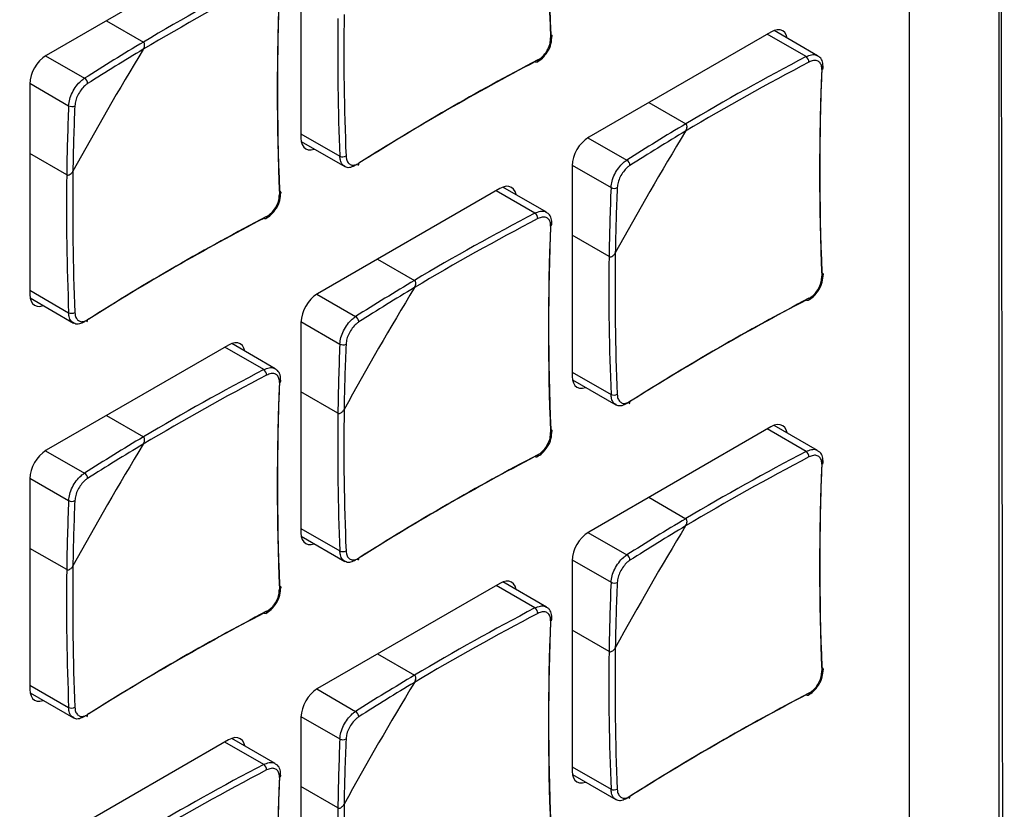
# Model space of a CAD drawing. Header units: millimetres. Extents: x 7205 to 9529, y -660 to 140.
# Tile 177 of 193: x 9133 to 9179, y -59 to -22. Entities that reach past the tile are written whole.
import ezdxf

# ---------------------------------------------------------------- set-up
doc = ezdxf.new("R2010")
doc.units = ezdxf.units.MM
doc.header["$LTSCALE"] = 3

msp = doc.modelspace()

# ---------------------------------------------------------------- linework, layer by layer
at = {"color": 7, "linetype": 'Continuous', "lineweight": 25}
for p, q in [((9174.615, -121.841), (9174.615, 53.715)), ((9146.047, -17.811), (9146.047, -27.691)), ((9142.653, -18.873), (9134.097, -23.812)), ((9136.919, -22.183), (9138.654, -23.184)), ((9168.109, -22.713), (9159.553, -27.652)), ((9170.295, -23.824), (9168.253, -22.645)), ((9133.32, -25.159), (9133.32, -35.039)), ((9162.375, -26.023), (9164.109, -27.024)), ((9146.061, -27.85), (9148.103, -29.029)), ((9135.054, -29.419), (9133.32, -28.417)), ((9158.775, -28.999), (9158.775, -38.879)), ((9157.567, -31.171), (9155.525, -29.993)), ((9155.381, -30.06), (9146.825, -35)), ((9160.51, -33.259), (9158.775, -32.258)), ((9149.647, -33.371), (9151.382, -34.372)), ((9133.333, -35.198), (9135.375, -36.377)), ((9146.047, -36.347), (9146.047, -46.227)), ((9142.653, -37.408), (9134.097, -42.347)), ((9144.839, -38.519), (9142.798, -37.34)), ((9158.789, -39.038), (9160.831, -40.217)), ((9147.782, -40.607), (9146.047, -39.605)), ((9136.919, -40.718), (9138.654, -41.72)), ((9168.109, -41.248), (9159.553, -46.187)), ((9170.295, -42.359), (9168.253, -41.18)), ((9133.32, -43.694), (9133.32, -53.575)), ((9162.375, -44.558), (9164.109, -45.56)), ((9146.061, -46.386), (9148.103, -47.564)), ((9135.054, -47.954), (9133.32, -46.953)), ((9158.775, -47.535), (9158.775, -57.415)), ((9155.381, -48.596), (9146.825, -53.535)), ((9157.567, -49.707), (9155.525, -48.528)), ((9160.51, -51.794), (9158.775, -50.793)), ((9149.647, -51.906), (9151.382, -52.908)), ((9133.333, -53.733), (9135.375, -54.912)), ((9146.047, -54.882), (9146.047, -64.762)), ((9144.839, -57.054), (9142.798, -55.876)), ((9142.653, -55.943), (9134.097, -60.883)), ((9158.789, -57.574), (9160.831, -58.752)), ((9147.782, -59.142), (9146.047, -58.141))]:
    msp.add_line(p, q, dxfattribs=at)
at = {"color": 8, "linetype": 'Continuous', "lineweight": 25}
for p, q in [((9169.759, -23.869), (9167.932, -22.815)), ((9134.063, -23.833), (9135.888, -24.886)), ((9133.32, -25.119), (9135.146, -26.172)), ((9146.047, -27.487), (9147.874, -28.542)), ((9159.519, -27.673), (9161.344, -28.727)), ((9158.776, -28.959), (9160.602, -30.013)), ((9157.031, -31.217), (9155.204, -30.162)), ((9133.32, -34.835), (9135.146, -35.889)), ((9146.791, -35.02), (9148.616, -36.074)), ((9146.048, -36.306), (9147.874, -37.36)), ((9144.303, -38.564), (9142.477, -37.51)), ((9158.775, -38.675), (9160.602, -39.729)), ((9169.759, -42.404), (9167.932, -41.35)), ((9134.063, -42.368), (9135.888, -43.422)), ((9133.32, -43.654), (9135.146, -44.708)), ((9146.047, -46.023), (9147.874, -47.077)), ((9159.519, -46.208), (9161.344, -47.262)), ((9158.776, -47.494), (9160.602, -48.548)), ((9157.031, -49.752), (9155.204, -48.698)), ((9133.32, -53.371), (9135.146, -54.425)), ((9146.791, -53.556), (9148.616, -54.61)), ((9146.048, -54.842), (9147.874, -55.896)), ((9144.303, -57.1), (9142.477, -56.046)), ((9158.775, -57.211), (9160.602, -58.265))]:
    msp.add_line(p, q, dxfattribs=at)
at = {"color": 7, "linetype": 'Continuous', "lineweight": 25, "flags": 128}
for points in [[(9178.81, -124.253), (9178.81, -124.253), (9178.81, -122.62), (9178.811, -116.088), (9178.812, -89.959), (9178.813, 14.559), (9178.811, 53.547), (9178.81, 62.899), (9178.81, 62.899)], [(9168.874, -23.003), (9168.872, -22.995), (9168.828, -22.852), (9168.756, -22.738), (9168.659, -22.658), (9168.541, -22.615), (9168.407, -22.609), (9168.261, -22.642), (9168.109, -22.713)], [(9157.773, -22.827), (9157.799, -22.843), (9157.817, -22.862), (9157.829, -22.884), (9157.831, -22.906), (9157.826, -22.928), (9157.813, -22.949), (9157.792, -22.969), (9157.765, -22.986)], [(9157.165, -24.026), (9157.164, -24.058), (9157.157, -24.086), (9157.145, -24.108), (9157.128, -24.124), (9157.108, -24.132), (9157.084, -24.133), (9157.058, -24.127), (9157.031, -24.113)], [(9146.047, -27.691), (9146.062, -27.858), (9146.107, -28.001), (9146.179, -28.115), (9146.275, -28.195), (9146.393, -28.239), (9146.528, -28.244), (9146.674, -28.211), (9146.681, -28.208)], [(9156.146, -30.351), (9156.144, -30.343), (9156.1, -30.2), (9156.028, -30.086), (9155.931, -30.006), (9155.813, -29.962), (9155.679, -29.957), (9155.533, -29.99), (9155.381, -30.06)], [(9145.045, -30.174), (9145.071, -30.191), (9145.09, -30.21), (9145.101, -30.231), (9145.104, -30.253), (9145.098, -30.276), (9145.085, -30.297), (9145.064, -30.317), (9145.037, -30.334)], [(9144.437, -31.373), (9144.436, -31.406), (9144.429, -31.434), (9144.417, -31.456), (9144.4, -31.471), (9144.38, -31.48), (9144.356, -31.481), (9144.33, -31.474), (9144.303, -31.46)], [(9170.501, -34.015), (9170.527, -34.031), (9170.545, -34.05), (9170.556, -34.071), (9170.559, -34.094), (9170.554, -34.116), (9170.541, -34.137), (9170.52, -34.157), (9170.493, -34.174)], [(9133.32, -35.039), (9133.334, -35.206), (9133.379, -35.349), (9133.451, -35.462), (9133.547, -35.543), (9133.665, -35.586), (9133.8, -35.592), (9133.946, -35.559), (9133.953, -35.556)], [(9169.893, -35.214), (9169.891, -35.246), (9169.885, -35.274), (9169.873, -35.296), (9169.856, -35.312), (9169.836, -35.32), (9169.812, -35.321), (9169.786, -35.314), (9169.759, -35.301)], [(9143.418, -37.698), (9143.416, -37.691), (9143.372, -37.548), (9143.3, -37.434), (9143.203, -37.354), (9143.085, -37.31), (9142.951, -37.305), (9142.805, -37.338), (9142.653, -37.408)], [(9158.775, -38.879), (9158.79, -39.046), (9158.835, -39.189), (9158.906, -39.303), (9159.003, -39.383), (9159.121, -39.427), (9159.256, -39.432), (9159.401, -39.399), (9159.409, -39.396)], [(9157.773, -41.362), (9157.799, -41.379), (9157.817, -41.398), (9157.829, -41.419), (9157.831, -41.441), (9157.826, -41.463), (9157.813, -41.485), (9157.792, -41.505), (9157.765, -41.522)], [(9168.874, -41.538), (9168.872, -41.531), (9168.828, -41.388), (9168.756, -41.274), (9168.659, -41.194), (9168.541, -41.15), (9168.407, -41.145), (9168.261, -41.178), (9168.109, -41.248)], [(9157.165, -42.561), (9157.164, -42.594), (9157.157, -42.621), (9157.145, -42.644), (9157.128, -42.659), (9157.108, -42.668), (9157.084, -42.669), (9157.058, -42.662), (9157.031, -42.648)], [(9146.047, -46.227), (9146.062, -46.394), (9146.107, -46.536), (9146.179, -46.65), (9146.275, -46.731), (9146.393, -46.774), (9146.528, -46.78), (9146.674, -46.746), (9146.681, -46.744)], [(9156.146, -48.886), (9156.144, -48.878), (9156.1, -48.735), (9156.028, -48.622), (9155.931, -48.541), (9155.813, -48.498), (9155.679, -48.492), (9155.533, -48.525), (9155.381, -48.596)], [(9145.045, -48.71), (9145.071, -48.726), (9145.09, -48.746), (9145.101, -48.767), (9145.104, -48.789), (9145.098, -48.811), (9145.085, -48.833), (9145.064, -48.852), (9145.037, -48.87)], [(9144.437, -49.909), (9144.436, -49.941), (9144.429, -49.969), (9144.417, -49.991), (9144.4, -50.007), (9144.38, -50.015), (9144.356, -50.016), (9144.33, -50.01), (9144.303, -49.996)], [(9170.501, -52.55), (9170.527, -52.567), (9170.545, -52.586), (9170.556, -52.607), (9170.559, -52.629), (9170.554, -52.651), (9170.541, -52.673), (9170.52, -52.692), (9170.493, -52.71)], [(9133.32, -53.575), (9133.334, -53.741), (9133.379, -53.884), (9133.451, -53.998), (9133.547, -54.078), (9133.665, -54.122), (9133.8, -54.127), (9133.946, -54.094), (9133.953, -54.091)], [(9169.893, -53.749), (9169.891, -53.781), (9169.885, -53.809), (9169.873, -53.831), (9169.856, -53.847), (9169.836, -53.856), (9169.812, -53.856), (9169.786, -53.85), (9169.759, -53.836)], [(9143.418, -56.234), (9143.416, -56.226), (9143.372, -56.083), (9143.3, -55.969), (9143.203, -55.889), (9143.085, -55.845), (9142.951, -55.84), (9142.805, -55.873), (9142.653, -55.943)], [(9158.775, -57.415), (9158.79, -57.581), (9158.835, -57.724), (9158.906, -57.838), (9159.003, -57.918), (9159.121, -57.962), (9159.256, -57.967), (9159.401, -57.934), (9159.409, -57.932)]]:
    msp.add_lwpolyline(points, dxfattribs=at)
at = {"color": 7, "linetype": 'Continuous', "lineweight": 25}
for centre, radius, start, end in [((9273.159, -18.136), 115.496, 177.59302, 182.40698), ((9273.355, -17.968), 115.684, 177.59302, 182.40698), ((9199.246, -125.03), 118.217, 117.62171, 120.83715), ((9199.275, -125.078), 118.563, 117.62308, 120.75041), ((9260.431, -25.484), 115.496, 177.59302, 182.40698), ((9260.627, -25.316), 115.684, 177.59302, 182.40698), ((9266.344, -23.63), 118.572, 179.2469, 182.37424), ((9266.288, -23.628), 118.226, 179.16015, 182.37562), ((9266.945, -101.41), 150.087, 148.73974, 151.26026), ((9195.025, -117.867), 110.193, 120.76832, 122.45687), ((9194.998, -117.84), 109.866, 120.85724, 122.45761), ((9135.008, -25.236), 1.69, 122.6055, 177.3945), ((9210.652, -126.379), 115.486, 117.59034, 122.40429), ((9224.731, -128.918), 118.563, 117.62308, 120.75041), ((9169.574, -24.129), 0.318, 0.3658, 54.6464), ((9210.698, -126.803), 115.868, 117.59237, 122.23814), ((9224.702, -128.87), 118.217, 117.62171, 120.83715), ((9285.887, -29.324), 115.496, 177.59302, 182.40698), ((9286.083, -29.156), 115.684, 177.59302, 182.40698), ((9135.744, -25.141), 0.292, 0.843, 60.407), ((9245.248, -30.902), 110.204, 177.54046, 179.22899), ((9135.294, -25.92), 0.292, 239.5969, 299.1526), ((9245.211, -30.892), 109.877, 177.53972, 179.14008), ((9220.481, -121.707), 110.193, 120.76832, 122.45687), ((9160.464, -29.076), 1.69, 122.6055, 177.3945), ((9292.401, -105.25), 150.087, 148.73974, 151.26026), ((9220.454, -121.68), 109.866, 120.85724, 122.45761), ((9148.006, -28.252), 0.319, 245.358, 299.6298), ((9148.662, -28.893), 0.103, 306.4127, 9.6947), ((9161.2, -28.981), 0.292, 0.843, 60.407), ((9253.616, -30.977), 118.572, 179.2469, 182.37424), ((9253.56, -30.976), 118.226, 179.16015, 182.37562), ((9270.704, -34.742), 110.204, 177.54046, 179.22899), ((9160.749, -29.76), 0.292, 239.5969, 299.1526), ((9270.667, -34.732), 109.877, 177.53972, 179.14008), ((9197.924, -133.727), 115.486, 117.59034, 122.40429), ((9212.003, -136.266), 118.563, 117.62308, 120.75041), ((9156.846, -31.476), 0.318, 0.3658, 54.6464), ((9197.947, -134.108), 115.819, 117.59186, 122.28011), ((9211.974, -136.218), 118.217, 117.62171, 120.83715), ((9273.159, -36.671), 115.496, 177.59302, 182.40698), ((9273.355, -36.504), 115.684, 177.59302, 182.40698), ((9279.072, -34.817), 118.572, 179.2469, 182.37424), ((9279.016, -34.816), 118.226, 179.16015, 182.37562), ((9207.753, -129.055), 110.193, 120.76832, 122.45687), ((9147.736, -36.424), 1.69, 122.6055, 177.3945), ((9279.673, -112.597), 150.087, 148.73974, 151.26026), ((9207.726, -129.028), 109.866, 120.85724, 122.45761), ((9223.333, -137.821), 115.675, 117.59034, 122.40429), ((9223.38, -137.567), 115.486, 117.59034, 122.40429), ((9135.278, -35.6), 0.319, 245.358, 299.6298), ((9135.935, -36.24), 0.103, 306.4127, 9.6947), ((9148.472, -36.328), 0.292, 0.843, 60.407), ((9257.976, -42.09), 110.204, 177.54046, 179.22899), ((9148.022, -37.108), 0.292, 239.5969, 299.1526), ((9257.939, -42.08), 109.877, 177.53972, 179.14008), ((9199.275, -143.613), 118.563, 117.62308, 120.75041), ((9144.118, -38.824), 0.318, 0.3658, 54.6464), ((9199.246, -143.565), 118.217, 117.62171, 120.83715), ((9260.431, -44.019), 115.496, 177.59302, 182.40698), ((9260.627, -43.851), 115.684, 177.59302, 182.40698), ((9160.734, -39.44), 0.319, 245.358, 299.6298), ((9161.39, -40.081), 0.103, 306.4127, 9.6947), ((9266.344, -42.165), 118.572, 179.2469, 182.37424), ((9266.288, -42.164), 118.226, 179.16015, 182.37562), ((9195.025, -136.403), 110.193, 120.76832, 122.45687), ((9135.008, -43.771), 1.69, 122.6055, 177.3945), ((9266.945, -119.945), 150.087, 148.73974, 151.26026), ((9194.998, -136.375), 109.866, 120.85724, 122.45761), ((9224.731, -147.453), 118.563, 117.62308, 120.75041), ((9169.574, -42.664), 0.318, 0.3658, 54.6464), ((9210.652, -144.915), 115.486, 117.59034, 122.40429), ((9210.698, -145.338), 115.868, 117.59237, 122.23814), ((9224.702, -147.406), 118.217, 117.62171, 120.83715), ((9286.083, -47.692), 115.684, 177.59302, 182.40698), ((9135.744, -43.676), 0.292, 0.843, 60.407), ((9285.887, -47.859), 115.496, 177.59302, 182.40698), ((9245.248, -49.437), 110.204, 177.54046, 179.22899), ((9135.294, -44.456), 0.292, 239.5969, 299.1526), ((9245.211, -49.428), 109.877, 177.53972, 179.14008), ((9220.481, -140.243), 110.193, 120.76832, 122.45687), ((9160.464, -47.611), 1.69, 122.6055, 177.3945), ((9292.401, -123.785), 150.087, 148.73974, 151.26026), ((9220.454, -140.215), 109.866, 120.85724, 122.45761), ((9148.006, -46.788), 0.319, 245.358, 299.6298), ((9148.662, -47.428), 0.103, 306.4127, 9.6947), ((9161.2, -47.516), 0.292, 0.843, 60.407), ((9253.616, -49.513), 118.572, 179.2469, 182.37424), ((9253.56, -49.512), 118.226, 179.16015, 182.37562), ((9270.704, -53.277), 110.204, 177.54046, 179.22899), ((9160.749, -48.296), 0.292, 239.5969, 299.1526), ((9270.667, -53.268), 109.877, 177.53972, 179.14008), ((9197.924, -152.262), 115.486, 117.59034, 122.40429), ((9212.003, -154.801), 118.563, 117.62308, 120.75041), ((9156.846, -50.012), 0.318, 0.3658, 54.6464), ((9197.947, -152.643), 115.819, 117.59186, 122.28011), ((9211.974, -154.753), 118.217, 117.62171, 120.83715), ((9273.159, -55.207), 115.496, 177.59302, 182.40698), ((9273.355, -55.039), 115.684, 177.59302, 182.40698), ((9279.016, -53.352), 118.226, 179.16015, 182.37562), ((9279.072, -53.353), 118.572, 179.2469, 182.37424), ((9207.753, -147.591), 110.193, 120.76832, 122.45687), ((9147.736, -54.959), 1.69, 122.6055, 177.3945), ((9279.673, -131.133), 150.087, 148.73974, 151.26026), ((9207.726, -147.563), 109.866, 120.85724, 122.45761), ((9223.333, -156.356), 115.675, 117.59034, 122.40429), ((9223.38, -156.103), 115.486, 117.59034, 122.40429), ((9135.278, -54.135), 0.319, 245.358, 299.6298), ((9135.935, -54.776), 0.103, 306.4127, 9.6947), ((9148.472, -54.864), 0.292, 0.843, 60.407), ((9257.976, -60.625), 110.204, 177.54046, 179.22899), ((9148.022, -55.644), 0.292, 239.5969, 299.1526), ((9257.939, -60.616), 109.877, 177.53972, 179.14008), ((9199.275, -162.149), 118.563, 117.62308, 120.75041), ((9144.118, -57.36), 0.318, 0.3658, 54.6464), ((9199.246, -162.101), 118.217, 117.62171, 120.83715), ((9260.431, -62.555), 115.496, 177.59302, 182.40698), ((9260.627, -62.387), 115.684, 177.59302, 182.40698), ((9160.734, -57.975), 0.319, 245.358, 299.6298), ((9161.39, -58.616), 0.103, 306.4127, 9.6947), ((9266.344, -60.701), 118.572, 179.2469, 182.37424), ((9266.288, -60.699), 118.226, 179.16015, 182.37562)]:
    msp.add_arc(centre, radius, start, end, dxfattribs=at)
at = {"color": 8, "linetype": 'Continuous', "lineweight": 25}
for centre in [(9170.452, -24.373), (9157.724, -31.72), (9144.996, -39.068), (9170.452, -42.908), (9157.724, -50.256), (9144.996, -57.603)]:
    msp.add_arc(centre, 0.109, 291.9673, 350.6119, dxfattribs=at)
at = {"color": 7, "linetype": 'Continuous', "lineweight": 25}
for points, knots in [([(8988.015, -44.302), (8998.139, -38.448), (9048.76, -9.177), (9109.66, 25.142), (9160.202, 55.509), (9173.166, 62.39), (9175.946, 64.159), (9177.333, 65.043)], [0, 0, 0, 0, 0.160516, 0.80258, 0.953752, 0.976909, 1, 1, 1, 1]), ([(9178.844, -124.801), (9178.879, -124.559), (9179.006, -123.695), (9179.03, -121.921), (9178.967, -119.13), (9178.893, -115.338), (9179.066, -80.173), (9178.917, -30), (9178.877, 22.54), (9178.945, 45.694), (9178.852, 53.975), (9178.984, 58.809), (9179.029, 61.373), (9178.998, 63), (9178.879, 63.863), (9178.858, 64.014)], [0, 0, 0, 0, 0.004113, 0.014712, 0.028106, 0.047667, 0.074584, 0.587895, 0.844551, 0.908715, 0.956838, 0.974863, 0.987377, 0.997786, 1, 1, 1, 1]), ([(9157.165, -24.026), (9157.212, -23.998), (9157.328, -23.928), (9157.502, -23.749), (9157.654, -23.506), (9157.754, -23.236), (9157.761, -23.07), (9157.765, -22.986)], [0, 0, 0, 0, 0.14265, 0.356763, 0.570994, 0.785503, 1, 1, 1, 1]), ([(9157.606, -23.658), (9157.613, -23.65), (9157.702, -23.539), (9157.805, -23.263), (9157.822, -23.022), (9157.831, -22.901)], [0, 0, 0, 0, 0.040048, 0.52005, 1, 1, 1, 1]), ([(9138.648, -23.526), (9138.659, -23.507), (9138.68, -23.468), (9138.7, -23.411), (9138.711, -23.359), (9138.715, -23.305), (9138.707, -23.252), (9138.685, -23.207), (9138.663, -23.191), (9138.654, -23.184)], [0, 0, 0, 0, 0.164121, 0.333024, 0.453567, 0.57697, 0.753139, 0.891728, 1, 1, 1, 1]), ([(9138.648, -23.526), (9138.668, -23.486), (9138.703, -23.418), (9138.717, -23.32), (9138.707, -23.252), (9138.685, -23.207), (9138.663, -23.191), (9138.654, -23.184)], [0, 0, 0, 0, 0.3324683, 0.5761434, 0.752657, 0.8915165, 1, 1, 1, 1]), ([(9157.122, -24.121), (9157.213, -24.067), (9157.398, -23.956), (9157.535, -23.759), (9157.606, -23.658)], [0, 0, 0, 0, 0.486109, 1, 1, 1, 1]), ([(9170.554, -24.39), (9170.552, -24.296), (9170.547, -24.114), (9170.438, -23.915), (9170.327, -23.856), (9170.288, -23.835)], [0, 0, 0, 0, 0.406449, 0.7905519, 1, 1, 1, 1]), ([(9170.493, -24.473), (9170.492, -24.424), (9170.49, -24.303), (9170.422, -24.152), (9170.287, -24.056), (9170.104, -24.038), (9169.963, -24.097), (9169.893, -24.127)], [0, 0, 0, 0, 0.14265, 0.356763, 0.570994, 0.785503, 1, 1, 1, 1]), ([(9135.146, -26.172), (9135.157, -26.073), (9135.179, -25.875), (9135.311, -25.546), (9135.498, -25.243), (9135.702, -25.017), (9135.835, -24.924), (9135.888, -24.886)], [0, 0, 0, 0, 0.214469, 0.428995, 0.643256, 0.857374, 1, 1, 1, 1]), ([(9136.036, -25.136), (9135.993, -25.167), (9135.887, -25.243), (9135.723, -25.426), (9135.572, -25.671), (9135.465, -25.936), (9135.446, -26.096), (9135.436, -26.176)], [0, 0, 0, 0, 0.14265, 0.356763, 0.570994, 0.785503, 1, 1, 1, 1]), ([(9164.104, -27.366), (9164.115, -27.347), (9164.136, -27.308), (9164.156, -27.251), (9164.167, -27.199), (9164.171, -27.145), (9164.163, -27.092), (9164.141, -27.047), (9164.119, -27.031), (9164.109, -27.024)], [0, 0, 0, 0, 0.164121, 0.333024, 0.453567, 0.57697, 0.753139, 0.891728, 1, 1, 1, 1]), ([(9164.104, -27.366), (9164.124, -27.326), (9164.159, -27.258), (9164.172, -27.16), (9164.163, -27.092), (9164.141, -27.047), (9164.119, -27.031), (9164.109, -27.024)], [0, 0, 0, 0, 0.332468, 0.576143, 0.752657, 0.891517, 1, 1, 1, 1]), ([(9148.164, -28.529), (9148.169, -28.58), (9148.181, -28.708), (9148.258, -28.863), (9148.395, -28.961), (9148.571, -28.974), (9148.7, -28.908), (9148.764, -28.875)], [0, 0, 0, 0, 0.14265, 0.356763, 0.570994, 0.785503, 1, 1, 1, 1]), ([(9148.616, -28.97), (9148.536, -29.009), (9148.377, -29.087), (9148.198, -29.09), (9148.127, -29.032), (9148.109, -29.017)], [0, 0, 0, 0, 0.428405, 0.856925, 1, 1, 1, 1]), ([(9160.602, -30.013), (9160.613, -29.913), (9160.635, -29.715), (9160.766, -29.386), (9160.954, -29.084), (9161.158, -28.857), (9161.291, -28.764), (9161.344, -28.727)], [0, 0, 0, 0, 0.214469, 0.428995, 0.643256, 0.857374, 1, 1, 1, 1]), ([(9161.492, -28.976), (9161.449, -29.007), (9161.343, -29.083), (9161.179, -29.266), (9161.027, -29.511), (9160.921, -29.776), (9160.901, -29.936), (9160.892, -30.016)], [0, 0, 0, 0, 0.14265, 0.356763, 0.570994, 0.785503, 1, 1, 1, 1]), ([(9135.054, -29.419), (9135.063, -29.423), (9135.085, -29.433), (9135.131, -29.433), (9135.194, -29.411), (9135.27, -29.354), (9135.321, -29.29), (9135.344, -29.248), (9135.347, -29.243)], [0, 0, 0, 0, 0.092419, 0.221897, 0.396329, 0.638002, 0.956519, 1, 1, 1, 1]), ([(9135.054, -29.419), (9135.063, -29.423), (9135.085, -29.433), (9135.131, -29.433), (9135.194, -29.411), (9135.27, -29.354), (9135.321, -29.29), (9135.344, -29.248), (9135.347, -29.243)], [0, 0, 0, 0, 0.092419, 0.221897, 0.396329, 0.638002, 0.956519, 1, 1, 1, 1]), ([(9144.437, -31.373), (9144.484, -31.345), (9144.6, -31.275), (9144.774, -31.097), (9144.926, -30.853), (9145.026, -30.584), (9145.033, -30.417), (9145.037, -30.334)], [0, 0, 0, 0, 0.14265, 0.356763, 0.570994, 0.785503, 1, 1, 1, 1]), ([(9144.878, -31.006), (9144.885, -30.997), (9144.974, -30.887), (9145.077, -30.611), (9145.094, -30.369), (9145.103, -30.248)], [0, 0, 0, 0, 0.040048, 0.52005, 1, 1, 1, 1]), ([(9144.394, -31.469), (9144.485, -31.415), (9144.67, -31.304), (9144.807, -31.107), (9144.878, -31.006)], [0, 0, 0, 0, 0.486109, 1, 1, 1, 1]), ([(9157.765, -31.821), (9157.764, -31.772), (9157.762, -31.65), (9157.694, -31.5), (9157.559, -31.403), (9157.376, -31.386), (9157.235, -31.445), (9157.165, -31.474)], [0, 0, 0, 0, 0.14265, 0.356763, 0.570994, 0.785503, 1, 1, 1, 1]), ([(9157.826, -31.738), (9157.824, -31.644), (9157.819, -31.462), (9157.711, -31.263), (9157.599, -31.203), (9157.56, -31.182)], [0, 0, 0, 0, 0.406449, 0.790552, 1, 1, 1, 1]), ([(9160.51, -33.259), (9160.519, -33.263), (9160.541, -33.273), (9160.587, -33.273), (9160.65, -33.251), (9160.726, -33.194), (9160.777, -33.13), (9160.8, -33.088), (9160.803, -33.083)], [0, 0, 0, 0, 0.092419, 0.221897, 0.396329, 0.638002, 0.956519, 1, 1, 1, 1]), ([(9160.51, -33.259), (9160.519, -33.263), (9160.541, -33.273), (9160.587, -33.273), (9160.65, -33.251), (9160.726, -33.194), (9160.777, -33.13), (9160.8, -33.088), (9160.803, -33.083)], [0, 0, 0, 0, 0.092419, 0.221897, 0.396329, 0.638002, 0.956519, 1, 1, 1, 1]), ([(9169.893, -35.214), (9169.939, -35.186), (9170.056, -35.115), (9170.23, -34.937), (9170.382, -34.693), (9170.482, -34.424), (9170.489, -34.258), (9170.493, -34.174)], [0, 0, 0, 0, 0.14265, 0.356763, 0.570994, 0.785503, 1, 1, 1, 1]), ([(9170.334, -34.846), (9170.341, -34.838), (9170.43, -34.727), (9170.533, -34.451), (9170.55, -34.209), (9170.559, -34.088)], [0, 0, 0, 0, 0.040048, 0.52005, 1, 1, 1, 1]), ([(9151.376, -34.714), (9151.387, -34.694), (9151.408, -34.656), (9151.428, -34.599), (9151.439, -34.546), (9151.443, -34.493), (9151.435, -34.44), (9151.413, -34.395), (9151.391, -34.379), (9151.382, -34.372)], [0, 0, 0, 0, 0.164121, 0.333024, 0.453567, 0.57697, 0.753139, 0.891728, 1, 1, 1, 1]), ([(9151.376, -34.714), (9151.396, -34.674), (9151.431, -34.605), (9151.445, -34.508), (9151.435, -34.44), (9151.413, -34.395), (9151.391, -34.379), (9151.382, -34.372)], [0, 0, 0, 0, 0.3324683, 0.5761434, 0.752657, 0.8915165, 1, 1, 1, 1]), ([(9169.85, -35.309), (9169.94, -35.255), (9170.126, -35.144), (9170.263, -34.947), (9170.334, -34.846)], [0, 0, 0, 0, 0.486109, 1, 1, 1, 1]), ([(9135.436, -35.877), (9135.441, -35.928), (9135.453, -36.055), (9135.53, -36.211), (9135.667, -36.309), (9135.843, -36.322), (9135.972, -36.256), (9136.036, -36.223)], [0, 0, 0, 0, 0.14265, 0.356763, 0.570994, 0.785503, 1, 1, 1, 1]), ([(9135.888, -36.318), (9135.808, -36.357), (9135.649, -36.435), (9135.47, -36.438), (9135.399, -36.379), (9135.381, -36.365)], [0, 0, 0, 0, 0.4284053, 0.8569254, 1, 1, 1, 1]), ([(9147.874, -37.36), (9147.885, -37.261), (9147.907, -37.062), (9148.038, -36.734), (9148.226, -36.431), (9148.43, -36.205), (9148.563, -36.112), (9148.616, -36.074)], [0, 0, 0, 0, 0.214469, 0.428995, 0.643256, 0.857374, 1, 1, 1, 1]), ([(9148.764, -36.324), (9148.721, -36.354), (9148.615, -36.43), (9148.451, -36.614), (9148.3, -36.859), (9148.193, -37.124), (9148.173, -37.283), (9148.164, -37.363)], [0, 0, 0, 0, 0.14265, 0.356763, 0.570994, 0.785503, 1, 1, 1, 1]), ([(9145.037, -39.169), (9145.036, -39.12), (9145.034, -38.998), (9144.966, -38.848), (9144.831, -38.751), (9144.648, -38.733), (9144.507, -38.792), (9144.437, -38.822)], [0, 0, 0, 0, 0.14265, 0.356763, 0.570994, 0.785503, 1, 1, 1, 1]), ([(9145.098, -39.085), (9145.096, -38.992), (9145.091, -38.81), (9144.983, -38.611), (9144.871, -38.551), (9144.832, -38.53)], [0, 0, 0, 0, 0.406449, 0.790552, 1, 1, 1, 1]), ([(9160.892, -39.717), (9160.897, -39.768), (9160.909, -39.895), (9160.986, -40.051), (9161.123, -40.149), (9161.299, -40.162), (9161.427, -40.096), (9161.492, -40.063)], [0, 0, 0, 0, 0.1426505, 0.3567632, 0.5709943, 0.7855034, 1, 1, 1, 1]), ([(9161.344, -40.158), (9161.264, -40.197), (9161.105, -40.275), (9160.926, -40.278), (9160.855, -40.22), (9160.837, -40.205)], [0, 0, 0, 0, 0.428405, 0.856925, 1, 1, 1, 1]), ([(9147.782, -40.607), (9147.791, -40.611), (9147.813, -40.621), (9147.859, -40.621), (9147.922, -40.599), (9147.998, -40.542), (9148.049, -40.478), (9148.072, -40.436), (9148.075, -40.431)], [0, 0, 0, 0, 0.092419, 0.221897, 0.396329, 0.638002, 0.956519, 1, 1, 1, 1]), ([(9147.782, -40.607), (9147.791, -40.611), (9147.813, -40.621), (9147.859, -40.621), (9147.922, -40.599), (9147.998, -40.542), (9148.049, -40.478), (9148.072, -40.436), (9148.075, -40.431)], [0, 0, 0, 0, 0.092419, 0.221897, 0.396329, 0.638002, 0.956519, 1, 1, 1, 1]), ([(9157.165, -42.561), (9157.212, -42.533), (9157.328, -42.463), (9157.502, -42.285), (9157.654, -42.041), (9157.754, -41.772), (9157.761, -41.605), (9157.765, -41.522)], [0, 0, 0, 0, 0.14265, 0.356763, 0.570994, 0.785503, 1, 1, 1, 1]), ([(9157.606, -42.194), (9157.613, -42.185), (9157.702, -42.075), (9157.805, -41.799), (9157.822, -41.557), (9157.831, -41.436)], [0, 0, 0, 0, 0.040048, 0.52005, 1, 1, 1, 1]), ([(9138.648, -42.061), (9138.659, -42.042), (9138.68, -42.003), (9138.7, -41.947), (9138.711, -41.894), (9138.715, -41.841), (9138.707, -41.787), (9138.685, -41.743), (9138.663, -41.727), (9138.654, -41.72)], [0, 0, 0, 0, 0.164121, 0.333024, 0.453567, 0.57697, 0.753139, 0.891728, 1, 1, 1, 1]), ([(9138.648, -42.061), (9138.668, -42.022), (9138.703, -41.953), (9138.717, -41.855), (9138.707, -41.787), (9138.685, -41.743), (9138.663, -41.727), (9138.654, -41.72)], [0, 0, 0, 0, 0.3324683, 0.5761434, 0.752657, 0.8915165, 1, 1, 1, 1]), ([(9157.122, -42.657), (9157.213, -42.603), (9157.398, -42.492), (9157.535, -42.295), (9157.606, -42.194)], [0, 0, 0, 0, 0.486109, 1, 1, 1, 1]), ([(9170.554, -42.925), (9170.552, -42.832), (9170.547, -42.65), (9170.438, -42.451), (9170.327, -42.391), (9170.288, -42.37)], [0, 0, 0, 0, 0.406449, 0.7905519, 1, 1, 1, 1]), ([(9170.493, -43.009), (9170.492, -42.96), (9170.49, -42.838), (9170.422, -42.688), (9170.287, -42.591), (9170.104, -42.573), (9169.963, -42.633), (9169.893, -42.662)], [0, 0, 0, 0, 0.14265, 0.356763, 0.570994, 0.785503, 1, 1, 1, 1]), ([(9135.146, -44.708), (9135.157, -44.609), (9135.179, -44.41), (9135.311, -44.082), (9135.498, -43.779), (9135.702, -43.553), (9135.835, -43.459), (9135.888, -43.422)], [0, 0, 0, 0, 0.214469, 0.428995, 0.643256, 0.857374, 1, 1, 1, 1]), ([(9136.036, -43.672), (9135.993, -43.702), (9135.887, -43.778), (9135.723, -43.962), (9135.572, -44.206), (9135.465, -44.471), (9135.446, -44.631), (9135.436, -44.711)], [0, 0, 0, 0, 0.14265, 0.356763, 0.570994, 0.785503, 1, 1, 1, 1]), ([(9164.104, -45.901), (9164.115, -45.882), (9164.136, -45.844), (9164.156, -45.787), (9164.167, -45.734), (9164.171, -45.681), (9164.163, -45.627), (9164.141, -45.583), (9164.119, -45.567), (9164.109, -45.56)], [0, 0, 0, 0, 0.164121, 0.333024, 0.453567, 0.57697, 0.753139, 0.891728, 1, 1, 1, 1]), ([(9164.104, -45.901), (9164.124, -45.862), (9164.159, -45.793), (9164.172, -45.695), (9164.163, -45.627), (9164.141, -45.583), (9164.119, -45.567), (9164.109, -45.56)], [0, 0, 0, 0, 0.332468, 0.576143, 0.752657, 0.891517, 1, 1, 1, 1]), ([(9148.164, -47.064), (9148.169, -47.115), (9148.181, -47.243), (9148.258, -47.399), (9148.395, -47.496), (9148.571, -47.51), (9148.7, -47.444), (9148.764, -47.411)], [0, 0, 0, 0, 0.14265, 0.356763, 0.570994, 0.785503, 1, 1, 1, 1]), ([(9148.616, -47.506), (9148.536, -47.545), (9148.377, -47.623), (9148.198, -47.625), (9148.127, -47.567), (9148.109, -47.553)], [0, 0, 0, 0, 0.428405, 0.856925, 1, 1, 1, 1]), ([(9160.602, -48.548), (9160.613, -48.449), (9160.635, -48.25), (9160.766, -47.922), (9160.954, -47.619), (9161.158, -47.393), (9161.291, -47.299), (9161.344, -47.262)], [0, 0, 0, 0, 0.214469, 0.428995, 0.643256, 0.857374, 1, 1, 1, 1]), ([(9161.492, -47.512), (9161.449, -47.542), (9161.343, -47.618), (9161.179, -47.802), (9161.027, -48.046), (9160.921, -48.311), (9160.901, -48.471), (9160.892, -48.551)], [0, 0, 0, 0, 0.14265, 0.356763, 0.570994, 0.785503, 1, 1, 1, 1]), ([(9135.054, -47.954), (9135.063, -47.958), (9135.085, -47.968), (9135.131, -47.968), (9135.194, -47.946), (9135.27, -47.889), (9135.321, -47.825), (9135.344, -47.784), (9135.347, -47.779)], [0, 0, 0, 0, 0.092419, 0.221897, 0.396329, 0.638002, 0.956519, 1, 1, 1, 1]), ([(9135.054, -47.954), (9135.063, -47.958), (9135.085, -47.968), (9135.131, -47.968), (9135.194, -47.946), (9135.27, -47.889), (9135.321, -47.825), (9135.344, -47.784), (9135.347, -47.779)], [0, 0, 0, 0, 0.092419, 0.221897, 0.396329, 0.638002, 0.956519, 1, 1, 1, 1]), ([(9144.437, -49.909), (9144.484, -49.881), (9144.6, -49.811), (9144.774, -49.633), (9144.926, -49.389), (9145.026, -49.119), (9145.033, -48.953), (9145.037, -48.87)], [0, 0, 0, 0, 0.14265, 0.356763, 0.570994, 0.785503, 1, 1, 1, 1]), ([(9144.878, -49.541), (9144.885, -49.533), (9144.974, -49.422), (9145.077, -49.147), (9145.094, -48.905), (9145.103, -48.784)], [0, 0, 0, 0, 0.040048, 0.52005, 1, 1, 1, 1]), ([(9144.394, -50.005), (9144.485, -49.951), (9144.67, -49.839), (9144.807, -49.643), (9144.878, -49.541)], [0, 0, 0, 0, 0.486109, 1, 1, 1, 1]), ([(9157.826, -50.273), (9157.824, -50.179), (9157.819, -49.998), (9157.711, -49.798), (9157.599, -49.739), (9157.56, -49.718)], [0, 0, 0, 0, 0.406449, 0.790552, 1, 1, 1, 1]), ([(9157.765, -50.356), (9157.764, -50.308), (9157.762, -50.186), (9157.694, -50.035), (9157.559, -49.939), (9157.376, -49.921), (9157.235, -49.98), (9157.165, -50.01)], [0, 0, 0, 0, 0.14265, 0.356763, 0.570994, 0.785503, 1, 1, 1, 1]), ([(9160.51, -51.794), (9160.519, -51.799), (9160.541, -51.809), (9160.587, -51.808), (9160.65, -51.787), (9160.726, -51.729), (9160.777, -51.666), (9160.8, -51.624), (9160.803, -51.619)], [0, 0, 0, 0, 0.092419, 0.221897, 0.396329, 0.638002, 0.956519, 1, 1, 1, 1]), ([(9160.51, -51.794), (9160.519, -51.799), (9160.541, -51.809), (9160.587, -51.808), (9160.65, -51.787), (9160.726, -51.729), (9160.777, -51.666), (9160.8, -51.624), (9160.803, -51.619)], [0, 0, 0, 0, 0.092419, 0.221897, 0.396329, 0.638002, 0.956519, 1, 1, 1, 1]), ([(9170.334, -53.382), (9170.341, -53.373), (9170.43, -53.263), (9170.533, -52.987), (9170.55, -52.745), (9170.559, -52.624)], [0, 0, 0, 0, 0.040048, 0.52005, 1, 1, 1, 1]), ([(9151.376, -53.249), (9151.387, -53.23), (9151.408, -53.191), (9151.428, -53.134), (9151.439, -53.082), (9151.443, -53.029), (9151.435, -52.975), (9151.413, -52.931), (9151.391, -52.915), (9151.382, -52.908)], [0, 0, 0, 0, 0.164121, 0.333024, 0.453567, 0.57697, 0.753139, 0.891728, 1, 1, 1, 1]), ([(9151.376, -53.249), (9151.396, -53.209), (9151.431, -53.141), (9151.445, -53.043), (9151.435, -52.975), (9151.413, -52.931), (9151.391, -52.915), (9151.382, -52.908)], [0, 0, 0, 0, 0.3324683, 0.5761434, 0.752657, 0.8915165, 1, 1, 1, 1]), ([(9169.893, -53.749), (9169.939, -53.721), (9170.056, -53.651), (9170.23, -53.473), (9170.382, -53.229), (9170.482, -52.96), (9170.489, -52.793), (9170.493, -52.71)], [0, 0, 0, 0, 0.14265, 0.356763, 0.570994, 0.785503, 1, 1, 1, 1]), ([(9169.85, -53.845), (9169.94, -53.791), (9170.126, -53.68), (9170.263, -53.483), (9170.334, -53.382)], [0, 0, 0, 0, 0.486109, 1, 1, 1, 1]), ([(9135.436, -54.412), (9135.441, -54.463), (9135.453, -54.591), (9135.53, -54.747), (9135.667, -54.844), (9135.843, -54.857), (9135.972, -54.792), (9136.036, -54.759)], [0, 0, 0, 0, 0.14265, 0.356763, 0.570994, 0.785503, 1, 1, 1, 1]), ([(9135.888, -54.853), (9135.808, -54.893), (9135.649, -54.971), (9135.47, -54.973), (9135.399, -54.915), (9135.381, -54.9)], [0, 0, 0, 0, 0.4284053, 0.8569254, 1, 1, 1, 1]), ([(9147.874, -55.896), (9147.885, -55.796), (9147.907, -55.598), (9148.038, -55.27), (9148.226, -54.967), (9148.43, -54.74), (9148.563, -54.647), (9148.616, -54.61)], [0, 0, 0, 0, 0.214469, 0.428995, 0.643256, 0.857374, 1, 1, 1, 1]), ([(9148.764, -54.86), (9148.721, -54.89), (9148.615, -54.966), (9148.451, -55.149), (9148.3, -55.394), (9148.193, -55.659), (9148.173, -55.819), (9148.164, -55.899)], [0, 0, 0, 0, 0.14265, 0.356763, 0.570994, 0.785503, 1, 1, 1, 1]), ([(9145.037, -57.704), (9145.036, -57.655), (9145.034, -57.534), (9144.966, -57.383), (9144.831, -57.286), (9144.648, -57.269), (9144.507, -57.328), (9144.437, -57.357)], [0, 0, 0, 0, 0.14265, 0.356763, 0.570994, 0.785503, 1, 1, 1, 1]), ([(9145.098, -57.621), (9145.096, -57.527), (9145.091, -57.345), (9144.983, -57.146), (9144.871, -57.087), (9144.832, -57.066)], [0, 0, 0, 0, 0.406449, 0.7905519, 1, 1, 1, 1]), ([(9160.892, -58.252), (9160.897, -58.303), (9160.909, -58.431), (9160.986, -58.587), (9161.123, -58.684), (9161.299, -58.698), (9161.427, -58.632), (9161.492, -58.599)], [0, 0, 0, 0, 0.1426505, 0.3567632, 0.5709943, 0.7855034, 1, 1, 1, 1]), ([(9147.782, -59.142), (9147.791, -59.146), (9147.813, -59.156), (9147.859, -59.156), (9147.922, -59.134), (9147.998, -59.077), (9148.049, -59.013), (9148.072, -58.972), (9148.075, -58.966)], [0, 0, 0, 0, 0.092419, 0.221897, 0.396329, 0.638002, 0.956519, 1, 1, 1, 1]), ([(9147.782, -59.142), (9147.791, -59.146), (9147.813, -59.156), (9147.859, -59.156), (9147.922, -59.134), (9147.998, -59.077), (9148.049, -59.013), (9148.072, -58.972), (9148.075, -58.966)], [0, 0, 0, 0, 0.092419, 0.221897, 0.396329, 0.638002, 0.956519, 1, 1, 1, 1]), ([(9161.344, -58.694), (9161.264, -58.733), (9161.105, -58.811), (9160.926, -58.813), (9160.855, -58.755), (9160.837, -58.741)], [0, 0, 0, 0, 0.428405, 0.856925, 1, 1, 1, 1])]:
    msp.add_open_spline(points, degree=3, knots=knots, dxfattribs=at)
at = {"color": 8, "linetype": 'Continuous', "lineweight": 25}
for points, knots in [([(9169.759, -23.869), (9169.844, -23.833), (9170.015, -23.762), (9170.201, -23.763), (9170.271, -23.821), (9170.288, -23.835)], [0, 0, 0, 0, 0.429457, 0.859029, 1, 1, 1, 1]), ([(9148.109, -29.017), (9148.07, -28.995), (9147.972, -28.938), (9147.894, -28.76), (9147.88, -28.604), (9147.874, -28.542)], [0, 0, 0, 0, 0.285625, 0.714393, 1, 1, 1, 1]), ([(9157.031, -31.217), (9157.116, -31.181), (9157.287, -31.11), (9157.473, -31.111), (9157.543, -31.168), (9157.56, -31.182)], [0, 0, 0, 0, 0.429457, 0.859029, 1, 1, 1, 1]), ([(9135.381, -36.365), (9135.342, -36.342), (9135.244, -36.285), (9135.166, -36.108), (9135.152, -35.952), (9135.146, -35.889)], [0, 0, 0, 0, 0.285625, 0.714393, 1, 1, 1, 1]), ([(9144.303, -38.564), (9144.388, -38.529), (9144.559, -38.457), (9144.745, -38.459), (9144.815, -38.516), (9144.832, -38.53)], [0, 0, 0, 0, 0.429457, 0.859029, 1, 1, 1, 1]), ([(9160.837, -40.205), (9160.798, -40.182), (9160.699, -40.125), (9160.622, -39.948), (9160.607, -39.792), (9160.602, -39.729)], [0, 0, 0, 0, 0.285625, 0.714393, 1, 1, 1, 1]), ([(9169.759, -42.404), (9169.844, -42.369), (9170.015, -42.297), (9170.201, -42.299), (9170.271, -42.356), (9170.288, -42.37)], [0, 0, 0, 0, 0.429457, 0.859029, 1, 1, 1, 1]), ([(9148.109, -47.553), (9148.07, -47.53), (9147.972, -47.473), (9147.894, -47.296), (9147.88, -47.14), (9147.874, -47.077)], [0, 0, 0, 0, 0.285625, 0.714393, 1, 1, 1, 1]), ([(9157.031, -49.752), (9157.116, -49.716), (9157.287, -49.645), (9157.473, -49.647), (9157.543, -49.704), (9157.56, -49.718)], [0, 0, 0, 0, 0.429457, 0.859029, 1, 1, 1, 1]), ([(9135.381, -54.9), (9135.342, -54.878), (9135.244, -54.821), (9135.166, -54.643), (9135.152, -54.487), (9135.146, -54.425)], [0, 0, 0, 0, 0.285625, 0.714393, 1, 1, 1, 1]), ([(9144.303, -57.1), (9144.388, -57.064), (9144.559, -56.993), (9144.745, -56.994), (9144.815, -57.051), (9144.832, -57.065)], [0, 0, 0, 0, 0.429457, 0.859029, 1, 1, 1, 1]), ([(9160.837, -58.741), (9160.798, -58.718), (9160.699, -58.661), (9160.622, -58.484), (9160.607, -58.327), (9160.602, -58.265)], [0, 0, 0, 0, 0.285625, 0.714393, 1, 1, 1, 1])]:
    msp.add_open_spline(points, degree=3, knots=knots, dxfattribs=at)

doc.saveas('drawing.dxf')
